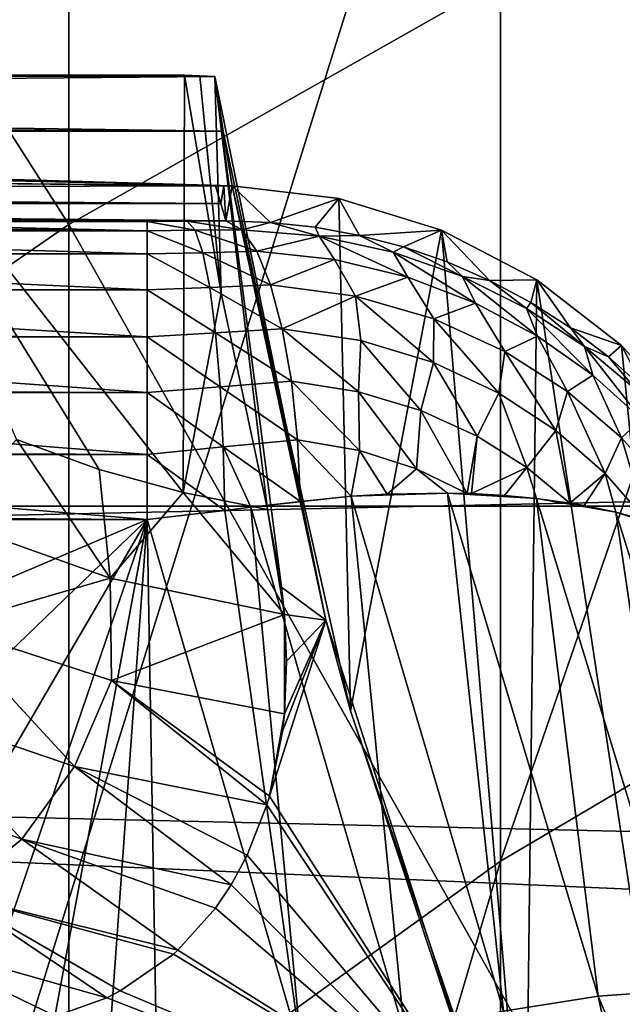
# Model space of a CAD drawing. Header units: metres. Extents: x -22 to 73, y -229 to 22.
# Tile 88 of 256: x -8.74 to -7.73, y -2.8 to -1.15. Entities that reach past the tile are written whole.
import ezdxf

# ---------------------------------------------------------------- set-up
doc = ezdxf.new("R2010")
doc.units = ezdxf.units.M
doc.layers.add('solid_509500_SW0001', color=7, linetype='CONTINUOUS')

msp = doc.modelspace()

# ---------------------------------------------------------------- linework, layer by layer
at = {"layer": 'solid_509500_SW0001'}
for points in [[(-8.654225, -1.488627, 292.433289), (-8.654225, 0.816663, 289.196472), (-9.661106, 0.089903, 288.713745)], [(-8.654225, -1.488627, 292.433289), (-7.568972, -0.874087, 292.901855), (-8.654225, 0.816663, 289.196472)], [(20.14465, 0.464279, 0.034086), (-20.145683, -0.417051, 0.034086), (20.10508, -1.344709, 0.034086)], [(-7.929916, -2.555884, 291.619507), (-7.929916, -0.30131, 288.453888), (-6.944628, 0.307392, 288.858215)], [(-6.944628, -1.974795, 292.062592), (-7.929916, -2.555884, 291.619507), (-6.944628, 0.307392, 288.858215)], [(-9.661106, -2.182419, 291.904266), (-8.654225, -1.488627, 292.433289), (-9.661106, 0.089903, 288.713745)], [(22.414381, -1.961005), (-22.5, 0), (22.5, 0)], [(22.414381, -1.961005), (-22.414381, -1.961005), (-22.5, 0)], [(-8.838835, -3.210972, 291.119995), (-8.838835, -0.987528, 287.998108), (-7.929916, -0.30131, 288.453888)], [(-7.929916, -2.555884, 291.619507), (-8.838835, -3.210972, 291.119995), (-7.929916, -0.30131, 288.453888)], [(20.10508, -1.344709, 0.034086), (-20.145683, -0.417051, 0.034086), (-20.02705, -2.222552, 0.034086)], [(-7.568972, -3.417032, 296.020752), (-7.568972, -0.874087, 292.901855), (-8.654225, -1.488627, 292.433289)], [(-13.03891, -1.237485, 110.517448), (-8.434415, -1.239187, 110.468712), (-8.409058, -1.240058, 110.443748)], [(-13.03891, -1.237485, 110.517448), (-9.560854, -1.238312, 110.493752), (-8.434415, -1.239187, 110.468712)], [(-12.398225, -1.275557, 109.427216), (-13.03891, -1.237485, 110.517448), (-8.409058, -1.240058, 110.443748)], [(-12.398225, -1.275557, 109.427216), (-8.409058, -1.240058, 110.443748), (-8.39501, -1.331845, 107.815338)], [(-9.560854, -1.238312, 110.493752), (-9.011604, -1.238312, 110.493752), (-8.434415, -1.239187, 110.468712)], [(-9.011604, -1.238312, 110.493752), (-8.459851, -1.238312, 110.493752), (-8.434415, -1.239187, 110.468712)], [(-8.462077, -1.938083, 110.493752), (-8.459851, -1.238312, 110.493752), (-9.011604, -1.238312, 110.493752)], [(-8.602852, -1.899014, 110.493752), (-8.462077, -1.938083, 110.493752), (-9.011604, -1.238312, 110.493752)], [(-8.741806, -1.849164, 110.493752), (-8.602852, -1.899014, 110.493752), (-9.011604, -1.238312, 110.493752)], [(-8.462077, -1.938083, 110.493752), (-8.39822, -1.603869, 110.493752), (-8.459851, -1.238312, 110.493752)], [(-8.434415, -1.239187, 110.468712), (-8.459851, -1.238312, 110.493752), (-8.39822, -1.603869, 110.493752)], [(-8.409058, -1.240058, 110.443748), (-8.434415, -1.239187, 110.468712), (-8.39822, -1.603869, 110.493752)], [(-8.409058, -1.240058, 110.443748), (-8.320801, -1.96641, 110.493752), (-8.297074, -2.096523, 110.501602)], [(-8.223033, -2.152144, 110.443748), (-8.409058, -1.240058, 110.443748), (-8.297074, -2.096523, 110.501602)], [(-8.409058, -1.240058, 110.443748), (-8.39822, -1.603869, 110.493752), (-8.320801, -1.96641, 110.493752)], [(-8.39501, -1.331845, 107.815338), (-8.409058, -1.240058, 110.443748), (-8.223033, -2.152144, 110.443748)], [(-11.768476, -1.312902, 108.357796), (-12.398225, -1.275557, 109.427216), (-8.39501, -1.331845, 107.815338)], [(-11.625135, -1.322766, 108.075302), (-11.768476, -1.312902, 108.357796), (-8.39501, -1.331845, 107.815338)], [(-11.518514, -1.333197, 107.776604), (-11.625135, -1.322766, 108.075302), (-8.39501, -1.331845, 107.815338)], [(-11.518514, -1.333197, 107.776604), (-8.39501, -1.331845, 107.815338), (-8.379907, -1.423784, 105.193748)], [(-11.450725, -1.344023, 107.466606), (-11.518514, -1.333197, 107.776604), (-8.379907, -1.423784, 105.193748)], [(-8.39501, -1.331845, 107.815338), (-8.223033, -2.152144, 110.443748), (-8.379907, -1.423784, 105.193748)], [(20.10508, -1.344709, 0.034086), (-20.02705, -2.222552, 0.034086), (19.903395, -3.142828, 0.034086)], [(-11.4231, -1.355029, 107.151428), (-11.450725, -1.344023, 107.466606), (-8.379907, -1.423784, 105.193748)], [(-11.397347, -1.39342, 106.05204), (-11.4231, -1.355029, 107.151428), (-8.379907, -1.423784, 105.193748)], [(-8.393895, -1.423393, 105.193748), (-11.397347, -1.39342, 106.05204), (-8.379907, -1.423784, 105.193748)], [(-8.40789, -1.423393, 105.193748), (-11.371528, -1.431682, 104.956375), (-11.397347, -1.39342, 106.05204)], [(-8.393895, -1.423393, 105.193748), (-8.40789, -1.423393, 105.193748), (-11.397347, -1.39342, 106.05204)], [(-8.40789, -1.423393, 105.193748), (-8.39928, -1.453079, 104.343643), (-11.371528, -1.431682, 104.956375)], [(-8.39928, -1.453079, 104.343643), (-11.348828, -1.439549, 104.731094), (-11.371528, -1.431682, 104.956375)], [(-8.393895, -1.423393, 105.193748), (-8.39928, -1.453079, 104.343643), (-8.40789, -1.423393, 105.193748)], [(-8.393895, -1.423393, 105.193748), (-8.390615, -1.482563, 103.499344), (-8.39928, -1.453079, 104.343643)], [(-8.393895, -1.423393, 105.193748), (-8.379907, -1.423784, 105.193748), (-8.390615, -1.482563, 103.499344)], [(-8.315755, -1.484979, 103.510841), (-8.390615, -1.482563, 103.499344), (-8.379907, -1.423784, 105.193748)], [(-8.379907, -1.423784, 105.193748), (-8.223033, -2.152144, 110.443748), (-8.181781, -2.304011, 105.193748)], [(-8.201086, -1.44502, 105.193748), (-8.379907, -1.423784, 105.193748), (-8.181781, -2.304011, 105.193748)], [(-8.315755, -1.484979, 103.510841), (-8.379907, -1.423784, 105.193748), (-8.201086, -1.44502, 105.193748)], [(-8.39928, -1.453079, 104.343643), (-11.290955, -1.447336, 104.508102), (-11.348828, -1.439549, 104.731094)], [(-8.39928, -1.453079, 104.343643), (-11.198108, -1.454801, 104.294327), (-11.290955, -1.447336, 104.508102)], [(-8.240875, -1.492977, 103.525276), (-8.315755, -1.484979, 103.510841), (-8.201086, -1.44502, 105.193748)], [(-8.166326, -1.506641, 103.542641), (-8.240875, -1.492977, 103.525276), (-8.201086, -1.44502, 105.193748)], [(-8.02913, -1.497925, 105.193748), (-8.201086, -1.44502, 105.193748), (-8.181781, -2.304011, 105.193748)], [(-8.166326, -1.506641, 103.542641), (-8.201086, -1.44502, 105.193748), (-8.02913, -1.497925, 105.193748)], [(-8.39928, -1.453079, 104.343643), (-8.390615, -1.482563, 103.499344), (-11.198108, -1.454801, 104.294327)], [(-8.390615, -1.482563, 103.499344), (-11.072334, -1.461719, 104.096222), (-11.198108, -1.454801, 104.294327)], [(-8.390615, -1.482563, 103.499344), (-10.916581, -1.467903, 103.919128), (-11.072334, -1.461719, 104.096222)], [(-8.390615, -1.482563, 103.499344), (-10.828463, -1.470673, 103.839806), (-10.916581, -1.467903, 103.919128)], [(-8.390615, -1.482563, 103.499344), (-10.734121, -1.473204, 103.767326), (-10.828463, -1.470673, 103.839806)], [(-8.390615, -1.482563, 103.499344), (-10.634124, -1.47548, 103.702164), (-10.734121, -1.473204, 103.767326)], [(-8.390615, -1.482563, 103.499344), (-10.529075, -1.477484, 103.644775), (-10.634124, -1.47548, 103.702164)], [(-8.390615, -1.482563, 103.499344), (-10.41965, -1.479201, 103.595596), (-10.529075, -1.477484, 103.644775)], [(-8.390615, -1.482563, 103.499344), (-10.306649, -1.480619, 103.555), (-10.41965, -1.479201, 103.595596)], [(-8.390615, -1.482563, 103.499344), (-10.190927, -1.481726, 103.523285), (-10.306649, -1.480619, 103.555)], [(-8.390615, -1.482563, 103.499344), (-10.073392, -1.482517, 103.500633), (-10.190927, -1.481726, 103.523285)], [(-8.390615, -1.482563, 103.499344), (-9.955019, -1.482991, 103.487068), (-10.073392, -1.482517, 103.500633)], [(-8.390615, -1.482563, 103.499344), (-8.455738, -1.483001, 103.486786), (-9.955019, -1.482991, 103.487068)], [(-8.522456, -1.483149, 103.482552), (-9.1796, -1.483149, 103.482552), (-9.955019, -1.482991, 103.487068)], [(-8.455738, -1.483001, 103.486786), (-8.522456, -1.483149, 103.482552), (-9.955019, -1.482991, 103.487068)], [(-8.522373, -1.498927, 103.374207), (-9.836749, -1.483149, 103.482552), (-9.1796, -1.483149, 103.482552)], [(-8.522373, -1.498927, 103.374207), (-9.836749, -1.498498, 103.37587), (-9.836749, -1.483149, 103.482552)], [(-8.522373, -1.498927, 103.374207), (-9.1796, -1.483149, 103.482552), (-8.522456, -1.483149, 103.482552)], [(-8.442245, -1.498226, 103.381325), (-8.522456, -1.483149, 103.482552), (-8.455738, -1.483001, 103.486786)], [(-8.442245, -1.498226, 103.381325), (-8.522373, -1.498927, 103.374207), (-8.522456, -1.483149, 103.482552)], [(-8.364017, -1.49719, 103.398445), (-8.455738, -1.483001, 103.486786), (-8.390615, -1.482563, 103.499344)], [(-8.442245, -1.498226, 103.381325), (-8.455738, -1.483001, 103.486786), (-8.364017, -1.49719, 103.398445)], [(-8.364017, -1.49719, 103.398445), (-8.390615, -1.482563, 103.499344), (-8.315755, -1.484979, 103.510841)], [(-8.234107, -1.508048, 103.421967), (-8.364017, -1.49719, 103.398445), (-8.315755, -1.484979, 103.510841)], [(-8.234107, -1.508048, 103.421967), (-8.315755, -1.484979, 103.510841), (-8.240875, -1.492977, 103.525276)], [(-8.522373, -1.498927, 103.374207), (-9.836749, -1.498927, 103.374207), (-9.836749, -1.498498, 103.37587)], [(-8.522373, -1.537909, 103.271896), (-9.836749, -1.536697, 103.274277), (-9.836749, -1.498927, 103.374207)], [(-8.522373, -1.498927, 103.374207), (-8.522373, -1.537909, 103.271896), (-9.836749, -1.498927, 103.374207)], [(-8.654225, -3.999761, 295.513153), (-8.654225, -1.488627, 292.433289), (-9.661106, -2.182419, 291.904266)], [(-8.654225, -3.999761, 295.513153), (-7.568972, -3.417032, 296.020752), (-8.654225, -1.488627, 292.433289)], [(-8.429347, -1.535805, 103.28154), (-8.522373, -1.498927, 103.374207), (-8.442245, -1.498226, 103.381325)], [(-8.429347, -1.535805, 103.28154), (-8.522373, -1.537909, 103.271896), (-8.522373, -1.498927, 103.374207)], [(-8.442245, -1.498226, 103.381325), (-8.364017, -1.49719, 103.398445), (-8.33872, -1.533418, 103.30265)], [(-8.429347, -1.535805, 103.28154), (-8.442245, -1.498226, 103.381325), (-8.33872, -1.533418, 103.30265)], [(-8.33872, -1.533418, 103.30265), (-8.364017, -1.49719, 103.398445), (-8.234107, -1.508048, 103.421967)], [(-8.234107, -1.508048, 103.421967), (-8.240875, -1.492977, 103.525276), (-8.166326, -1.506641, 103.542641)], [(-8.02913, -1.497925, 105.193748), (-8.181781, -2.304011, 105.193748), (-7.888201, -3.166432, 105.193748)], [(-8.092448, -1.526051, 103.56295), (-8.166326, -1.506641, 103.542641), (-8.02913, -1.497925, 105.193748)], [(-8.019661, -1.551263, 103.586174), (-8.092448, -1.526051, 103.56295), (-8.02913, -1.497925, 105.193748)], [(-7.869061, -1.581021, 105.193748), (-8.02913, -1.497925, 105.193748), (-7.888201, -3.166432, 105.193748)], [(-7.948413, -1.582311, 103.612289), (-8.02913, -1.497925, 105.193748), (-7.869061, -1.581021, 105.193748)], [(-7.948413, -1.582311, 103.612289), (-8.019661, -1.551263, 103.586174), (-8.02913, -1.497925, 105.193748)], [(-8.2086, -1.547116, 103.328133), (-8.33872, -1.533418, 103.30265), (-8.234107, -1.508048, 103.421967)], [(-8.109936, -1.534772, 103.452934), (-8.234107, -1.508048, 103.421967), (-8.166326, -1.506641, 103.542641)], [(-8.085576, -1.57679, 103.361), (-8.234107, -1.508048, 103.421967), (-8.109936, -1.534772, 103.452934)], [(-8.085576, -1.57679, 103.361), (-8.2086, -1.547116, 103.328133), (-8.234107, -1.508048, 103.421967)], [(-8.109936, -1.534772, 103.452934), (-8.166326, -1.506641, 103.542641), (-8.092448, -1.526051, 103.56295)], [(-8.429347, -1.535805, 103.28154), (-8.33872, -1.533418, 103.30265), (-8.315742, -1.589626, 103.216385)], [(-8.315742, -1.589626, 103.216385), (-8.33872, -1.533418, 103.30265), (-8.2086, -1.547116, 103.328133)], [(-7.993516, -1.575703, 103.490219), (-8.109936, -1.534772, 103.452934), (-8.092448, -1.526051, 103.56295)], [(-7.971645, -1.620409, 103.399895), (-8.109936, -1.534772, 103.452934), (-7.993516, -1.575703, 103.490219)], [(-7.971645, -1.620409, 103.399895), (-8.085576, -1.57679, 103.361), (-8.109936, -1.534772, 103.452934)], [(-7.993516, -1.575703, 103.490219), (-8.092448, -1.526051, 103.56295), (-8.019661, -1.551263, 103.586174)], [(-8.522373, -1.537909, 103.271896), (-9.836749, -1.537909, 103.271896), (-9.836749, -1.536697, 103.274277)], [(-8.522373, -1.598224, 103.180519), (-9.836749, -1.595918, 103.183319), (-9.836749, -1.537909, 103.271896)], [(-8.522373, -1.537909, 103.271896), (-8.522373, -1.598224, 103.180519), (-9.836749, -1.537909, 103.271896)], [(-8.417669, -1.594003, 103.192032), (-8.522373, -1.537909, 103.271896), (-8.429347, -1.535805, 103.28154)], [(-8.417669, -1.594003, 103.192032), (-8.522373, -1.598224, 103.180519), (-8.522373, -1.537909, 103.271896)], [(-8.417669, -1.594003, 103.192032), (-8.429347, -1.535805, 103.28154), (-8.315742, -1.589626, 103.216385)], [(-8.173432, -1.608485, 103.247177), (-8.315742, -1.589626, 103.216385), (-8.2086, -1.547116, 103.328133)], [(-8.173432, -1.608485, 103.247177), (-8.2086, -1.547116, 103.328133), (-8.085576, -1.57679, 103.361)], [(-7.993516, -1.575703, 103.490219), (-8.019661, -1.551263, 103.586174), (-7.948413, -1.582311, 103.612289)], [(-8.04152, -1.646717, 103.286896), (-8.173432, -1.608485, 103.247177), (-8.085576, -1.57679, 103.361)], [(-8.04152, -1.646717, 103.286896), (-8.085576, -1.57679, 103.361), (-7.971645, -1.620409, 103.399895)], [(-7.886218, -1.629072, 103.532753), (-7.993516, -1.575703, 103.490219), (-7.948413, -1.582311, 103.612289)], [(-7.867993, -1.675887, 103.443573), (-7.993516, -1.575703, 103.490219), (-7.886218, -1.629072, 103.532753)], [(-7.867993, -1.675887, 103.443573), (-7.971645, -1.620409, 103.399895), (-7.993516, -1.575703, 103.490219)], [(-7.879174, -1.619202, 103.641235), (-7.948413, -1.582311, 103.612289), (-7.869061, -1.581021, 105.193748)], [(-7.886218, -1.629072, 103.532753), (-7.948413, -1.582311, 103.612289), (-7.879174, -1.619202, 103.641235)], [(-7.869061, -1.581021, 105.193748), (-7.888201, -3.166432, 105.193748), (-7.501096, -3.997945, 105.193748)], [(-7.812459, -1.66189, 103.67292), (-7.879174, -1.619202, 103.641235), (-7.869061, -1.581021, 105.193748)], [(-7.726819, -1.69122, 105.193748), (-7.869061, -1.581021, 105.193748), (-7.501096, -3.997945, 105.193748)], [(-7.812459, -1.66189, 103.67292), (-7.869061, -1.581021, 105.193748), (-7.726819, -1.69122, 105.193748)], [(-8.522373, -1.598224, 103.180519), (-9.836749, -1.598225, 103.180519), (-9.836749, -1.595918, 103.183319)], [(-8.522373, -1.598224, 103.180519), (-8.522373, -1.676983, 103.104462), (-9.836749, -1.598225, 103.180519)], [(-8.522373, -1.676983, 103.104462), (-9.836749, -1.673372, 103.107285), (-9.836749, -1.598225, 103.180519)], [(-8.407748, -1.670137, 103.116928), (-8.522373, -1.598224, 103.180519), (-8.417669, -1.594003, 103.192032)], [(-8.407748, -1.670137, 103.116928), (-8.522373, -1.676983, 103.104462), (-8.522373, -1.598224, 103.180519)], [(-8.417669, -1.594003, 103.192032), (-8.315742, -1.589626, 103.216385), (-8.29613, -1.66331, 103.143486)], [(-8.407748, -1.670137, 103.116928), (-8.417669, -1.594003, 103.192032), (-8.29613, -1.66331, 103.143486)], [(-8.29613, -1.66331, 103.143486), (-8.315742, -1.589626, 103.216385), (-8.173432, -1.608485, 103.247177)], [(-8.462077, -1.938083, 110.493752), (-8.320801, -1.96641, 110.493752), (-8.39822, -1.603869, 110.493752)], [(-8.164112, -1.682774, 103.174255), (-8.29613, -1.66331, 103.143486), (-8.173432, -1.608485, 103.247177)], [(-8.04232, -1.719725, 103.213295), (-8.173432, -1.608485, 103.247177), (-8.04152, -1.646717, 103.286896)], [(-8.04232, -1.719725, 103.213295), (-8.164112, -1.682774, 103.174255), (-8.173432, -1.608485, 103.247177)], [(-7.922484, -1.701135, 103.333458), (-8.04152, -1.646717, 103.286896), (-7.971645, -1.620409, 103.399895)], [(-7.922484, -1.701135, 103.333458), (-7.971645, -1.620409, 103.399895), (-7.867993, -1.675887, 103.443573)], [(-7.78892, -1.693155, 103.579559), (-7.886218, -1.629072, 103.532753), (-7.879174, -1.619202, 103.641235)], [(-7.775235, -1.741265, 103.490997), (-7.886218, -1.629072, 103.532753), (-7.78892, -1.693155, 103.579559)], [(-7.775235, -1.741265, 103.490997), (-7.867993, -1.675887, 103.443573), (-7.886218, -1.629072, 103.532753)], [(-7.78892, -1.693155, 103.579559), (-7.879174, -1.619202, 103.641235), (-7.812459, -1.66189, 103.67292)], [(-7.932965, -1.771166, 103.258598), (-8.04232, -1.719725, 103.213295), (-8.04152, -1.646717, 103.286896)], [(-7.932965, -1.771166, 103.258598), (-8.04152, -1.646717, 103.286896), (-7.922484, -1.701135, 103.333458)], [(-8.407748, -1.670137, 103.116928), (-8.29613, -1.66331, 103.143486), (-8.280763, -1.751186, 103.087189)], [(-8.167945, -1.76886, 103.115334), (-8.29613, -1.66331, 103.143486), (-8.164112, -1.682774, 103.174255)], [(-8.167945, -1.76886, 103.115334), (-8.280763, -1.751186, 103.087189), (-8.29613, -1.66331, 103.143486)], [(-7.748802, -1.710284, 103.707222), (-7.812459, -1.66189, 103.67292), (-7.726819, -1.69122, 105.193748)], [(-7.78892, -1.693155, 103.579559), (-7.812459, -1.66189, 103.67292), (-7.748802, -1.710284, 103.707222)], [(-8.522373, -1.676983, 103.104462), (-9.836749, -1.676983, 103.104462), (-9.836749, -1.673372, 103.107285)], [(-8.522373, -1.770406, 103.047371), (-9.836749, -1.765409, 103.049751), (-9.836749, -1.676983, 103.104462)], [(-8.522373, -1.676983, 103.104462), (-8.522373, -1.770406, 103.047371), (-9.836749, -1.676983, 103.104462)], [(-8.400043, -1.760692, 103.0597), (-8.522373, -1.676983, 103.104462), (-8.407748, -1.670137, 103.116928)], [(-8.400043, -1.760692, 103.0597), (-8.522373, -1.770406, 103.047371), (-8.522373, -1.676983, 103.104462)], [(-8.400043, -1.760692, 103.0597), (-8.407748, -1.670137, 103.116928), (-8.280763, -1.751186, 103.087189)], [(-8.063509, -1.80032, 103.150299), (-8.167945, -1.76886, 103.115334), (-8.164112, -1.682774, 103.174255)], [(-8.063509, -1.80032, 103.150299), (-8.164112, -1.682774, 103.174255), (-8.04232, -1.719725, 103.213295)], [(-7.817508, -1.7686, 103.385063), (-7.922484, -1.701135, 103.333458), (-7.867993, -1.675887, 103.443573)], [(-7.817508, -1.7686, 103.385063), (-7.867993, -1.675887, 103.443573), (-7.775235, -1.741265, 103.490997)], [(-7.702159, -1.766361, 103.629776), (-7.78892, -1.693155, 103.579559), (-7.748802, -1.710284, 103.707222)], [(-7.69362, -1.814796, 103.54129), (-7.78892, -1.693155, 103.579559), (-7.702159, -1.766361, 103.629776)], [(-7.69362, -1.814796, 103.54129), (-7.775235, -1.741265, 103.490997), (-7.78892, -1.693155, 103.579559)], [(-7.688773, -1.764218, 103.743973), (-7.748802, -1.710284, 103.707222), (-7.726819, -1.69122, 105.193748)], [(-7.606307, -1.825512, 105.193748), (-7.726819, -1.69122, 105.193748), (-7.501096, -3.997945, 105.193748)], [(-7.688773, -1.764218, 103.743973), (-7.726819, -1.69122, 105.193748), (-7.606307, -1.825512, 105.193748)], [(-7.837028, -1.834146, 103.308449), (-7.932965, -1.771166, 103.258598), (-7.922484, -1.701135, 103.333458)], [(-7.837028, -1.834146, 103.308449), (-7.922484, -1.701135, 103.333458), (-7.817508, -1.7686, 103.385063)], [(-7.702159, -1.766361, 103.629776), (-7.748802, -1.710284, 103.707222), (-7.688773, -1.764218, 103.743973)], [(-7.969172, -1.843333, 103.190536), (-8.063509, -1.80032, 103.150299), (-8.04232, -1.719725, 103.213295)], [(-7.969172, -1.843333, 103.190536), (-8.04232, -1.719725, 103.213295), (-7.932965, -1.771166, 103.258598)], [(-7.726924, -1.846313, 103.440292), (-7.817508, -1.7686, 103.385063), (-7.775235, -1.741265, 103.490997)], [(-7.726924, -1.846313, 103.440292), (-7.775235, -1.741265, 103.490997), (-7.69362, -1.814796, 103.54129)], [(-8.522373, -1.770406, 103.047371), (-9.836749, -1.770407, 103.047371), (-9.836749, -1.765409, 103.049751)], [(-8.39491, -1.86149, 103.022972), (-8.522373, -1.770406, 103.047371), (-8.400043, -1.760692, 103.0597)], [(-8.400043, -1.760692, 103.0597), (-8.280763, -1.751186, 103.087189), (-8.270338, -1.84934, 103.050011)], [(-8.39491, -1.86149, 103.022972), (-8.400043, -1.760692, 103.0597), (-8.270338, -1.84934, 103.050011)], [(-8.166574, -1.867219, 103.078339), (-8.280763, -1.751186, 103.087189), (-8.167945, -1.76886, 103.115334)], [(-8.166574, -1.867219, 103.078339), (-8.270338, -1.84934, 103.050011), (-8.280763, -1.751186, 103.087189)], [(-8.522373, -1.770406, 103.047371), (-8.522373, -1.874017, 103.011986), (-9.836749, -1.770407, 103.047371)], [(-8.522373, -1.874017, 103.011986), (-9.836749, -1.867691, 103.013443), (-9.836749, -1.770407, 103.047371)], [(-8.39491, -1.86149, 103.022972), (-8.522373, -1.874017, 103.011986), (-8.522373, -1.770406, 103.047371)], [(-8.071126, -1.897876, 103.113342), (-8.167945, -1.76886, 103.115334), (-8.063509, -1.80032, 103.150299)], [(-8.071126, -1.897876, 103.113342), (-8.166574, -1.867219, 103.078339), (-8.167945, -1.76886, 103.115334)], [(-7.885736, -1.895663, 103.234688), (-7.969172, -1.843333, 103.190536), (-7.932965, -1.771166, 103.258598)], [(-7.885736, -1.895663, 103.234688), (-7.932965, -1.771166, 103.258598), (-7.837028, -1.834146, 103.308449)], [(-7.754693, -1.906029, 103.361481), (-7.837028, -1.834146, 103.308449), (-7.817508, -1.7686, 103.385063)], [(-7.754693, -1.906029, 103.361481), (-7.817508, -1.7686, 103.385063), (-7.726924, -1.846313, 103.440292)], [(-8.071126, -1.897876, 103.113342), (-8.063509, -1.80032, 103.150299), (-7.98578, -1.939466, 103.153305)], [(-7.969172, -1.843333, 103.190536), (-7.98578, -1.939466, 103.153305), (-8.063509, -1.80032, 103.150299)], [(-7.650596, -1.931898, 103.498024), (-7.726924, -1.846313, 103.440292), (-7.69362, -1.814796, 103.54129)], [(-7.969172, -1.843333, 103.190536), (-7.978819, -1.939707, 103.157555), (-7.98578, -1.939466, 103.153305)], [(-7.885736, -1.895663, 103.234688), (-7.978819, -1.939707, 103.157555), (-7.969172, -1.843333, 103.190536)], [(-7.885736, -1.895663, 103.234688), (-7.837028, -1.834146, 103.308449), (-7.81356, -1.955444, 103.281441)], [(-7.754693, -1.906029, 103.361481), (-7.81356, -1.955444, 103.281441), (-7.837028, -1.834146, 103.308449)], [(-7.754693, -1.906029, 103.361481), (-7.726924, -1.846313, 103.440292), (-7.685796, -1.984684, 103.416466)], [(-7.650596, -1.931898, 103.498024), (-7.685796, -1.984684, 103.416466), (-7.726924, -1.846313, 103.440292)], [(-8.584911, -2.081618, 110.508278), (-8.741806, -1.849164, 110.493752), (-8.864422, -1.981925, 110.508278)], [(-8.584911, -2.081618, 110.508278), (-8.602852, -1.899014, 110.493752), (-8.741806, -1.849164, 110.493752)], [(-8.39491, -1.86149, 103.022972), (-8.392538, -1.967876, 103.008461), (-8.522373, -1.874017, 103.011986)], [(-8.39491, -1.86149, 103.022972), (-8.270338, -1.84934, 103.050011), (-8.265688, -1.952739, 103.033531)], [(-8.39491, -1.86149, 103.022972), (-8.265688, -1.952739, 103.033531), (-8.348605, -1.962691, 103.015221)], [(-8.39491, -1.86149, 103.022972), (-8.348605, -1.962691, 103.015221), (-8.392538, -1.967876, 103.008461)], [(-8.270338, -1.84934, 103.050011), (-8.180227, -1.944229, 103.060265), (-8.265688, -1.952739, 103.033531)], [(-8.166574, -1.867219, 103.078339), (-8.180227, -1.944229, 103.060265), (-8.270338, -1.84934, 103.050011)], [(-8.522373, -1.874017, 103.011986), (-9.836749, -1.874017, 103.011986), (-9.836749, -1.867691, 103.013443)], [(-8.522372, -1.982844, 103), (-9.836749, -1.975399, 103.000053), (-9.836749, -1.874017, 103.011986)], [(-8.522373, -1.874017, 103.011986), (-8.522372, -1.982844, 103), (-9.836749, -1.874017, 103.011986)], [(-8.392538, -1.967876, 103.008461), (-8.522372, -1.982844, 103), (-8.522373, -1.874017, 103.011986)], [(-8.166574, -1.867219, 103.078339), (-8.12015, -1.940505, 103.084015), (-8.180227, -1.944229, 103.060265)], [(-8.071126, -1.897876, 103.113342), (-8.12015, -1.940505, 103.084015), (-8.166574, -1.867219, 103.078339)], [(-8.071126, -1.897876, 103.113342), (-8.018975, -1.938734, 103.133972), (-8.12015, -1.940505, 103.084015)], [(-8.071126, -1.897876, 103.113342), (-7.98578, -1.939466, 103.153305), (-8.018975, -1.938734, 103.133972)], [(-7.885736, -1.895663, 103.234688), (-7.923402, -1.942751, 103.193993), (-7.978819, -1.939707, 103.157555)], [(-7.885736, -1.895663, 103.234688), (-7.869548, -1.947781, 103.234123), (-7.923402, -1.942751, 103.193993)], [(-7.885736, -1.895663, 103.234688), (-7.81356, -1.955444, 103.281441), (-7.869548, -1.947781, 103.234123)], [(-8.584911, -2.081618, 110.508278), (-8.462077, -1.938083, 110.493752), (-8.602852, -1.899014, 110.493752)], [(-7.754693, -1.906029, 103.361481), (-7.789549, -1.95958, 103.303703), (-7.81356, -1.955444, 103.281441)], [(-7.754693, -1.906029, 103.361481), (-7.736541, -1.970802, 103.35762), (-7.789549, -1.95958, 103.303703)], [(-7.754693, -1.906029, 103.361481), (-7.685796, -1.984684, 103.416466), (-7.736541, -1.970802, 103.35762)], [(-8.584911, -2.081618, 110.508278), (-8.292224, -2.142611, 110.508316), (-8.462077, -1.938083, 110.493752)], [(-8.462077, -1.938083, 110.493752), (-8.292224, -2.142611, 110.508316), (-8.320801, -1.96641, 110.493752)], [(-8.348605, -1.962691, 103.015221), (-8.265688, -1.952739, 103.033531), (-8.180227, -1.944229, 103.060265)], [(-8.09086, -2.844606, 103.01519), (-8.348605, -1.962691, 103.015221), (-8.180227, -1.944229, 103.060265)], [(-8.180227, -1.944229, 103.060265), (-8.12015, -1.940505, 103.084015), (-8.018975, -1.938734, 103.133972)], [(-7.925144, -2.80775, 103.060364), (-8.180227, -1.944229, 103.060265), (-8.018975, -1.938734, 103.133972)], [(-8.09086, -2.844606, 103.01519), (-8.180227, -1.944229, 103.060265), (-7.925144, -2.80775, 103.060364)], [(-8.018975, -1.938734, 103.133972), (-7.923402, -1.942751, 103.193993), (-7.869548, -1.947781, 103.234123)], [(-7.766293, -2.782483, 103.134148), (-8.018975, -1.938734, 103.133972), (-7.869548, -1.947781, 103.234123)], [(-8.018975, -1.938734, 103.133972), (-7.978819, -1.939707, 103.157555), (-7.923402, -1.942751, 103.193993)], [(-8.018975, -1.938734, 103.133972), (-7.98578, -1.939466, 103.153305), (-7.978819, -1.939707, 103.157555)], [(-7.925144, -2.80775, 103.060364), (-8.018975, -1.938734, 103.133972), (-7.766293, -2.782483, 103.134148)], [(-7.869548, -1.947781, 103.234123), (-7.789549, -1.95958, 103.303703), (-7.736541, -1.970802, 103.35762)], [(-7.618157, -2.772016, 103.234291), (-7.869548, -1.947781, 103.234123), (-7.736541, -1.970802, 103.35762)], [(-7.869548, -1.947781, 103.234123), (-7.81356, -1.955444, 103.281441), (-7.789549, -1.95958, 103.303703)], [(-7.766293, -2.782483, 103.134148), (-7.869548, -1.947781, 103.234123), (-7.618157, -2.772016, 103.234291)], [(22.158175, -3.907085), (-22.158175, -3.907085), (-22.414381, -1.961005)], [(22.414381, -1.961005), (22.158175, -3.907085), (-22.414381, -1.961005)], [(-8.263547, -2.876853, 103), (-8.392538, -1.967876, 103.008461), (-8.348605, -1.962691, 103.015221)], [(-8.263547, -2.876853, 103), (-8.348605, -1.962691, 103.015221), (-8.09086, -2.844606, 103.01519)], [(-8.522372, -1.982844, 103), (-9.836749, -1.982844, 103), (-9.836749, -1.975399, 103.000053)], [(-8.263547, -2.876853, 103), (-8.522372, -1.982844, 103), (-8.392538, -1.967876, 103.008461)], [(-8.320801, -1.96641, 110.493752), (-8.292224, -2.142611, 110.508316), (-8.297074, -2.096523, 110.501602)], [(-7.929916, -5.011773, 294.631622), (-7.929916, -2.555884, 291.619507), (-6.944628, -1.974795, 292.062592)], [(-6.944628, -4.460763, 295.111572), (-7.929916, -5.011773, 294.631622), (-6.944628, -1.974795, 292.062592)], [(-7.736541, -1.970802, 103.35762), (-7.671712, -1.989183, 103.43428), (-7.623826, -2.007023, 103.500679)], [(-7.485155, -2.776479, 103.35775), (-7.736541, -1.970802, 103.35762), (-7.623826, -2.007023, 103.500679)], [(-7.736541, -1.970802, 103.35762), (-7.685796, -1.984684, 103.416466), (-7.671712, -1.989183, 103.43428)], [(-7.618157, -2.772016, 103.234291), (-7.736541, -1.970802, 103.35762), (-7.485155, -2.776479, 103.35775)], [(-8.522372, -1.982844, 103), (-9.720035, -2.492831, 103), (-9.836749, -1.982844, 103)], [(-8.522372, -1.982844, 103), (-9.576197, -2.998286, 103), (-9.720035, -2.492831, 103)], [(-8.522372, -1.982844, 103), (-9.405423, -3.497324, 103), (-9.576197, -2.998286, 103)], [(-8.522372, -1.982844, 103), (-9.208077, -3.988055, 103), (-9.405423, -3.497324, 103)], [(-8.522372, -1.982844, 103), (-8.984696, -4.468614, 103), (-9.208077, -3.988055, 103)], [(-8.522372, -1.982844, 103), (-8.73599, -4.937183, 103), (-8.984696, -4.468614, 103)], [(-8.861786, -2.16185, 110.551491), (-8.584911, -2.081618, 110.508278), (-8.864422, -1.981925, 110.508278)], [(-8.522372, -1.982844, 103), (-8.462828, -5.392018, 103), (-8.73599, -4.937183, 103)], [(-8.263547, -2.876853, 103), (-8.462828, -5.392018, 103), (-8.522372, -1.982844, 103)], [(-8.861786, -2.16185, 110.551491), (-8.582489, -2.253214, 110.551491), (-8.584911, -2.081618, 110.508278)], [(-8.582489, -2.253214, 110.551491), (-8.292224, -2.142611, 110.508316), (-8.584911, -2.081618, 110.508278)], [(-8.223033, -2.152144, 110.443748), (-8.297074, -2.096523, 110.501602), (-8.292224, -2.142611, 110.508316)], [(-8.582489, -2.253214, 110.551491), (-8.292311, -2.308892, 110.551506), (-8.292224, -2.142611, 110.508316)], [(-8.292224, -2.142611, 110.508316), (-8.292311, -2.308892, 110.551506), (-8.288644, -2.220893, 110.524773)], [(-8.223033, -2.152144, 110.443748), (-8.292224, -2.142611, 110.508316), (-8.288644, -2.220893, 110.524773)], [(-8.954915, -2.291595, 110.622131), (-8.64448, -2.397481, 110.622131), (-8.861786, -2.16185, 110.551491)], [(-8.64448, -2.397481, 110.622131), (-8.582489, -2.253214, 110.551491), (-8.861786, -2.16185, 110.551491)], [(-8.223033, -2.152144, 110.443748), (-8.295539, -2.338276, 110.562538), (-8.317655, -2.447209, 110.613945)], [(-7.938388, -3.038419, 110.443748), (-8.223033, -2.152144, 110.443748), (-8.317655, -2.447209, 110.613945)], [(-8.223033, -2.152144, 110.443748), (-8.292311, -2.308892, 110.551506), (-8.295539, -2.338276, 110.562538)], [(-8.223033, -2.152144, 110.443748), (-8.288644, -2.220893, 110.524773), (-8.292311, -2.308892, 110.551506)], [(-8.181781, -2.304011, 105.193748), (-8.223033, -2.152144, 110.443748), (-7.938388, -3.038419, 110.443748)], [(-9.661106, -4.65764, 294.940094), (-8.654225, -3.999761, 295.513153), (-9.661106, -2.182419, 291.904266)], [(19.903395, -3.142828, 0.034086), (-20.02705, -2.222552, 0.034086), (-19.746927, -4.010159, 0.034086)], [(-8.64448, -2.397481, 110.622131), (-8.321924, -2.461597, 110.622108), (-8.582489, -2.253214, 110.551491)], [(-8.582489, -2.253214, 110.551491), (-8.321924, -2.461597, 110.622108), (-8.317655, -2.447209, 110.613945)], [(-8.582489, -2.253214, 110.551491), (-8.317655, -2.447209, 110.613945), (-8.292311, -2.308892, 110.551506)], [(-9.068518, -2.396185, 110.718147), (-8.732777, -2.51922, 110.718147), (-8.954915, -2.291595, 110.622131)], [(-8.732777, -2.51922, 110.718147), (-8.64448, -2.397481, 110.622131), (-8.954915, -2.291595, 110.622131)], [(-8.292311, -2.308892, 110.551506), (-8.317655, -2.447209, 110.613945), (-8.295539, -2.338276, 110.562538)], [(-8.181781, -2.304011, 105.193748), (-7.938388, -3.038419, 110.443748), (-7.888201, -3.166432, 105.193748)], [(-8.846336, -2.612628, 110.836746), (-8.732777, -2.51922, 110.718147), (-9.068518, -2.396185, 110.718147)], [(-8.732777, -2.51922, 110.718147), (-8.381577, -2.595577, 110.718025), (-8.64448, -2.397481, 110.622131)], [(-8.64448, -2.397481, 110.622131), (-8.381577, -2.595577, 110.718025), (-8.354832, -2.546102, 110.677925)], [(-8.64448, -2.397481, 110.622131), (-8.354832, -2.546102, 110.677925), (-8.321924, -2.461597, 110.622108)], [(-7.938388, -3.038419, 110.443748), (-8.317655, -2.447209, 110.613945), (-8.321924, -2.461597, 110.622108)], [(-7.938388, -3.038419, 110.443748), (-8.321924, -2.461597, 110.622108), (-8.354832, -2.546102, 110.677925)], [(-8.846336, -2.612628, 110.836746), (-8.471337, -2.70541, 110.836601), (-8.732777, -2.51922, 110.718147)], [(-8.732777, -2.51922, 110.718147), (-8.471337, -2.70541, 110.836601), (-8.407968, -2.634905, 110.754913)], [(-8.732777, -2.51922, 110.718147), (-8.407968, -2.634905, 110.754913), (-8.381577, -2.595577, 110.718025)], [(-8.838835, -5.632951, 294.090515), (-8.838835, -3.210972, 291.119995), (-7.929916, -2.555884, 291.619507)], [(-7.929916, -5.011773, 294.631622), (-8.838835, -5.632951, 294.090515), (-7.929916, -2.555884, 291.619507)], [(-7.938388, -3.038419, 110.443748), (-8.354832, -2.546102, 110.677925), (-8.381577, -2.595577, 110.718025)], [(-7.938388, -3.038419, 110.443748), (-8.381577, -2.595577, 110.718025), (-8.407968, -2.634905, 110.754913)], [(-8.846336, -2.612628, 110.836746), (-8.94874, -2.684276, 110.974464), (-8.59021, -2.784958, 110.974129)], [(-8.846336, -2.612628, 110.836746), (-8.59021, -2.784958, 110.974129), (-8.567708, -2.773655, 110.949234)], [(-8.846336, -2.612628, 110.836746), (-8.567708, -2.773655, 110.949234), (-8.478359, -2.711721, 110.845215)], [(-8.846336, -2.612628, 110.836746), (-8.478359, -2.711721, 110.845215), (-8.471337, -2.70541, 110.836601)], [(-7.938388, -3.038419, 110.443748), (-8.407968, -2.634905, 110.754913), (-8.471337, -2.70541, 110.836601)], [(-8.94874, -2.684276, 110.974464), (-8.736784, -2.828296, 111.126923), (-8.676416, -2.816064, 111.065727)], [(-8.94874, -2.684276, 110.974464), (-8.676416, -2.816064, 111.065727), (-8.59021, -2.784958, 110.974129)], [(-7.938388, -3.038419, 110.443748), (-8.471337, -2.70541, 110.836601), (-8.478359, -2.711721, 110.845215)], [(-7.938388, -3.038419, 110.443748), (-8.478359, -2.711721, 110.845215), (-8.567708, -2.773655, 110.949234)], [(-7.938388, -3.038419, 110.443748), (-8.567708, -2.773655, 110.949234), (-8.59021, -2.784958, 110.974129)], [(-7.425886, -3.593568, 103.134148), (-7.766293, -2.782483, 103.134148), (-7.618157, -2.772016, 103.234291)], [(-7.938388, -3.038419, 110.443748), (-8.59021, -2.784958, 110.974129), (-8.676416, -2.816064, 111.065727)], [(-7.580023, -3.637941, 103.060364), (-7.925144, -2.80775, 103.060364), (-7.766293, -2.782483, 103.134148)], [(-7.580023, -3.637941, 103.060364), (-7.766293, -2.782483, 103.134148), (-7.425886, -3.593568, 103.134148)]]:
    msp.add_3dface(points, dxfattribs=at)

doc.saveas('drawing.dxf')
